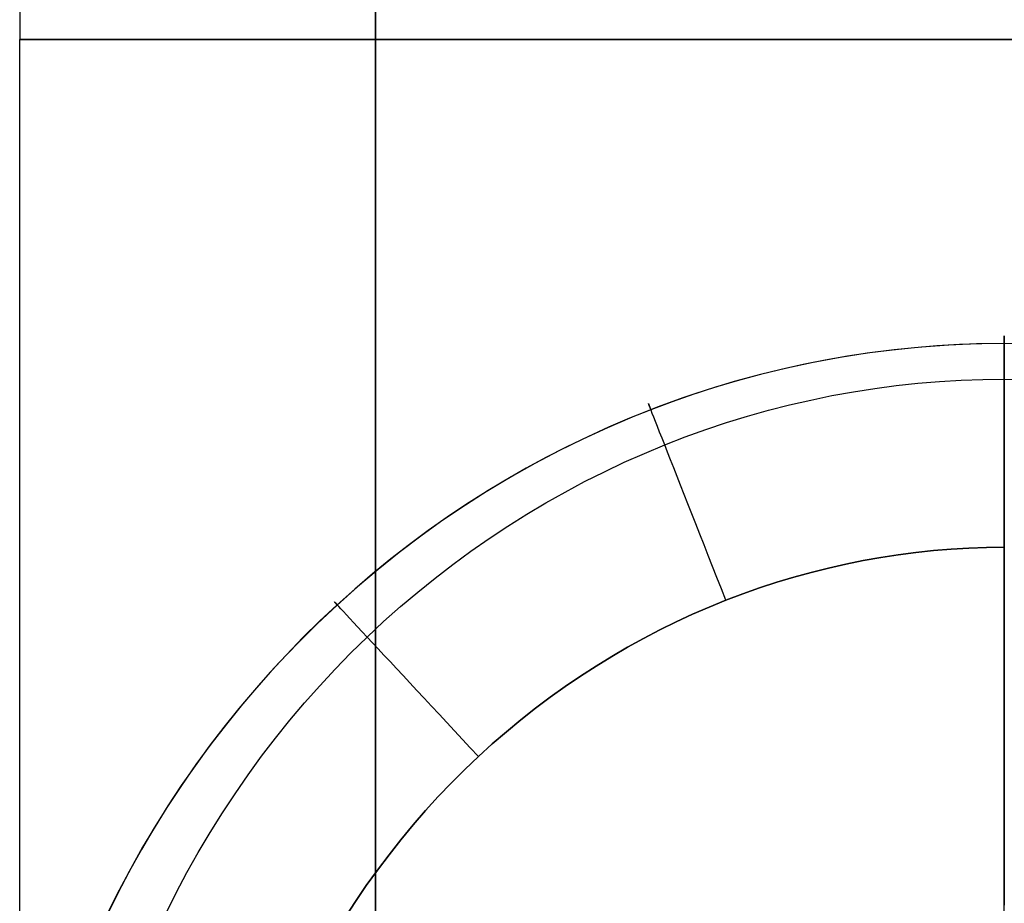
# Model space of a CAD drawing. Extents: x 35614 to 36526, y 4034 to 4838.
# Tile 75 of 79: x 36331 to 36345, y 4665 to 4678. Entities that reach past the tile are written whole.
import ezdxf

# ---------------------------------------------------------------- set-up
doc = ezdxf.new("R2010")
doc.units = 0
doc.layers.add('PREDEFINITO', color=7, linetype='CONTINUOUS')

msp = doc.modelspace()

# ---------------------------------------------------------------- linework, layer by layer
at = {"layer": 'PREDEFINITO'}
for p, q in [((36336.07254989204, 4577.855695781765, 78.32870817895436), (36336.07254989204, 4777.941739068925, 78.32870817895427)), ((36331.02319999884, 4680.275316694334, 182.5624532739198), (36331.02319999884, 4677.332032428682, 182.603330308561)), ((36331.02319999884, 4675.06019353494, 182.5789912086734), (36331.02319999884, 4677.332032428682, 182.603330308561)), ((36331.02319999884, 4675.06019353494, 182.5789912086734), (36331.02319999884, 4677.332032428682, 182.603330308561)), ((36331.02319999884, 4672.805506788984, 182.5065034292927), (36331.02319999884, 4675.06019353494, 182.5789912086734)), ((36331.02319999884, 4672.805506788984, 182.5065034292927), (36331.02319999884, 4675.06019353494, 182.5789912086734)), ((36343.43750112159, 4672.929511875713, -502.5287743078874), (36343.05212483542, 4672.880382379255, -502.531567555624)), ((36343.4081264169, 4672.925722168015, -502.5291629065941), (36343.09093245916, 4672.885308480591, -502.5315613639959)), ((36343.72593309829, 4672.958799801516, -502.5271984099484), (36343.4081264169, 4672.925722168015, -502.5291629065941)), ((36343.82520778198, 4672.967913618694, -502.5265909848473), (36343.43750112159, 4672.929511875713, -502.5287743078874)), ((36344.04421360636, 4672.984536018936, -502.5256686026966), (36343.72593309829, 4672.958799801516, -502.5271984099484)), ((36344.21506472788, 4672.995478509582, -502.5250237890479), (36343.82520778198, 4672.967913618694, -502.5265909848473)), ((36344.3628290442, 4673.002925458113, -502.5245742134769), (36344.04421360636, 4672.984536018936, -502.5256686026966)), ((36344.60689187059, 4673.012097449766, -502.5240789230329), (36344.21506472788, 4672.995478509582, -502.5250237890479)), ((36344.68164051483, 4673.01396275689, -502.523915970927), (36344.3628290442, 4673.002925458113, -502.5245742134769)), ((36345.00050912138, 4673.017661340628, -502.5237625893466), (36344.60689187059, 4673.012097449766, -502.5240789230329)), ((36345.00050912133, 4673.017642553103, -502.523694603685), (36344.68164051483, 4673.01396275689, -502.523915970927)), ((36345.39421835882, 4673.012094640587, -502.5240808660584), (36345.00050912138, 4673.017661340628, -502.5237625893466)), ((36345.00050912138, 4673.017661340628, -502.5237625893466), (36345.00050912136, 4668.836693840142, -486.6309868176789)), ((36345.31937860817, 4673.013961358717, -502.5239105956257), (36345.00050912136, 4673.017642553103, -502.523694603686)), ((36331.02319999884, 4670.568423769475, 182.3866580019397), (36331.02319999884, 4672.805506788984, 182.5065034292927)), ((36331.02319999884, 4670.568423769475, 182.3866580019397), (36331.02319999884, 4672.805506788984, 182.5065034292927)), ((36342.45893830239, 4672.782494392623, -502.5376572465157), (36342.14441589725, 4672.720104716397, -502.5413532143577)), ((36342.66925901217, 4672.820634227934, -502.5349645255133), (36342.28908374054, 4672.750376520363, -502.5389590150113)), ((36342.77449012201, 4672.837564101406, -502.5343930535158), (36342.45893830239, 4672.782494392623, -502.5376572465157)), ((36343.05212483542, 4672.880382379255, -502.531567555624), (36342.66925901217, 4672.820634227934, -502.5349645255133)), ((36343.09093245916, 4672.885308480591, -502.5315613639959), (36342.77449012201, 4672.837564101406, -502.5343930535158)), ((36341.83106180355, 4672.650400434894, -502.5454802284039), (36341.5190149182, 4672.57338691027, -502.5500375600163)), ((36341.91177910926, 4672.669718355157, -502.5435448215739), (36341.53752520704, 4672.578768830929, -502.5487157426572)), ((36342.14441589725, 4672.720104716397, -502.5413532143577), (36341.83106180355, 4672.650400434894, -502.5454802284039)), ((36342.28908374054, 4672.750376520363, -502.5389590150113), (36341.91177910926, 4672.669718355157, -502.5435448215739)), ((36341.20841413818, 4672.489069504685, -502.5550244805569), (36340.89939836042, 4672.397453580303, -502.5604402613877)), ((36341.53752520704, 4672.578768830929, -502.5487157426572), (36341.16650212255, 4672.477637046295, -502.5544655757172)), ((36341.5190149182, 4672.57338691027, -502.5500375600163), (36341.20841413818, 4672.489069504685, -502.5550244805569)), ((36344.07971612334, 4672.480128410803, -505.1405773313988), (36344.38648190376, 4672.498493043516, -505.1401224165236)), ((36344.38648190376, 4672.498493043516, -505.1401224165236), (36344.69347128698, 4672.509520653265, -505.1398477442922)), ((36344.69347128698, 4672.509520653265, -505.1398477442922), (36345.00053571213, 4672.513198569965, -505.1397540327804)), ((36345.00053571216, 4672.513198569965, -505.1397540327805), (36345.30760096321, 4672.509518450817, -505.1398417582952)), ((36340.79888994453, 4672.366432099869, -502.5607881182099), (36340.43486876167, 4672.245263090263, -502.5676771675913)), ((36340.89939836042, 4672.397453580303, -502.5604402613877), (36340.59210648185, 4672.298544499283, -502.5662841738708)), ((36341.16650212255, 4672.477637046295, -502.5544655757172), (36340.79888994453, 4672.366432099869, -502.5607881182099)), ((36342.85786024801, 4672.333553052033, -505.1441850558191), (36343.16224600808, 4672.381139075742, -505.1430163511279)), ((36343.16224600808, 4672.381139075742, -505.1430163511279), (36343.4674496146, 4672.421438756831, -505.1420250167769)), ((36343.4674496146, 4672.421438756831, -505.1420250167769), (36343.77332250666, 4672.454439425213, -505.1412117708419)), ((36343.77332250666, 4672.454439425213, -505.1412117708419), (36344.07971612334, 4672.480128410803, -505.1405773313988)), ((36340.43486876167, 4672.245263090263, -502.5676771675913), (36340.07461866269, 4672.114239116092, -502.5751265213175)), ((36340.59210648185, 4672.298544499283, -502.5662841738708), (36340.28667739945, 4672.192347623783, -502.5725554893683)), ((36341.95109565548, 4672.147203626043, -505.1487482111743), (36342.2521365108, 4672.216572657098, -505.1470517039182)), ((36342.2521365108, 4672.216572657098, -505.1470517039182), (36342.55444089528, 4672.27869335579, -505.1455304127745)), ((36342.55444089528, 4672.27869335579, -505.1455304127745), (36342.85786024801, 4672.333553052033, -505.1441850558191)), ((36339.98325001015, 4672.078868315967, -502.579253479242), (36339.68196701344, 4671.958119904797, -502.5863769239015)), ((36340.07461866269, 4672.114239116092, -502.5751265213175), (36339.71831973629, 4671.973469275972, -502.5831299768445)), ((36340.28667739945, 4672.192347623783, -502.5725554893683), (36339.98325001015, 4672.078868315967, -502.579253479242)), ((36341.35339877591, 4671.986771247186, -505.1526640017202), (36341.65146689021, 4672.07059893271, -505.1506192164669)), ((36341.65146689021, 4672.07059893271, -505.1506192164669), (36341.95109565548, 4672.147203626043, -505.1487482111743)), ((36339.71831973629, 4671.973469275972, -502.5831299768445), (36339.36615207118, 4671.823062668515, -502.5916813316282)), ((36339.68196701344, 4671.958119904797, -502.5863769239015), (36339.38298631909, 4671.830147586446, -502.5939226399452)), ((36341.05703987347, 4671.895733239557, -505.1548818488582), (36341.35339877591, 4671.986771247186, -505.1526640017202)), ((36339.36615207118, 4671.823062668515, -502.5916813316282), (36339.01829575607, 4671.663128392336, -502.6007743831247)), ((36339.38298631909, 4671.830147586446, -502.5939226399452), (36339.08646963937, 4671.695004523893, -502.6018869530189)), ((36340.47004394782, 4671.692076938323, -505.1598338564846), (36340.76253874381, 4671.797497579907, -505.157272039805)), ((36340.76253874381, 4671.797497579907, -505.157272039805), (36341.05703987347, 4671.895733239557, -505.1548818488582)), ((36339.01829575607, 4671.663128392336, -502.6007743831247), (36338.67493087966, 4671.49377554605, -502.61040292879)), ((36339.08646963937, 4671.695004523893, -502.6018869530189), (36338.79257868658, 4671.552743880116, -502.6102661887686)), ((36340.17970404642, 4671.579483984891, -505.1625665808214), (36340.47004394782, 4671.692076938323, -505.1598338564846)), ((36338.79257868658, 4671.552743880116, -502.6102661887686), (36338.50147517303, 4671.403418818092, -502.6190566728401)), ((36339.89166931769, 4671.45974088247, -505.165469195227), (36340.17970404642, 4671.579483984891, -505.1625665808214)), ((36338.50147517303, 4671.403418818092, -502.6190566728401), (36338.213320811, 4671.2470825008, -502.6282547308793)), ((36338.67493087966, 4671.49377554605, -502.61040292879), (36338.33623753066, 4671.315113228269, -502.6205607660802)), ((36339.60609690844, 4671.332907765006, -505.1685394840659), (36339.89166931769, 4671.45974088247, -505.165469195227)), ((36338.213320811, 4671.2470825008, -502.6282547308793), (36337.92827731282, 4671.083788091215, -502.637856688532)), ((36338.33623753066, 4671.315113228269, -502.6205607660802), (36338.00239579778, 4671.127250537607, -502.6312416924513)), ((36339.32314568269, 4671.19905425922, -505.1717749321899), (36339.60609690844, 4671.332907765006, -505.1685394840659)), ((36338.00239579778, 4671.127250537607, -502.6312416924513), (36337.67358576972, 4670.930296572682, -502.6424395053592)), ((36339.04297450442, 4671.058249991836, -505.1751730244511), (36339.32314568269, 4671.19905425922, -505.1717749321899)), ((36337.92827731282, 4671.083788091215, -502.637856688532), (36337.64650639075, 4670.913588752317, -502.6478588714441)), ((36338.76574223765, 4670.910564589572, -505.1787312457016), (36339.04297450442, 4671.058249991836, -505.1751730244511)), ((36337.67358576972, 4670.930296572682, -502.6424395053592), (36337.34998753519, 4670.724360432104, -502.6541480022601)), ((36337.64650639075, 4670.913588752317, -502.6478588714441), (36337.36816975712, 4670.736537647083, -502.6582576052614)), ((36338.49160774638, 4670.756067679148, -505.1824470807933), (36338.76574223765, 4670.910564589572, -505.1787312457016)), ((36337.34998753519, 4670.724360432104, -502.6541480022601), (36337.03178118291, 4670.509551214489, -502.6663609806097)), ((36337.36816975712, 4670.736537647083, -502.6582576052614), (36337.09342912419, 4670.552687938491, -502.6690492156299)), ((36338.2207298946, 4670.594828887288, -505.1863180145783), (36338.49160774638, 4670.756067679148, -505.1824470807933)), ((36331.02319999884, 4668.349387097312, 182.2202416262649), (36331.02319999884, 4670.568423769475, 182.3866580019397)), ((36331.02319999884, 4668.349387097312, 182.2202416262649), (36331.02319999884, 4670.568423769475, 182.3866580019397)), ((36337.09342912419, 4670.552687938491, -502.6690492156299), (36336.82244620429, 4670.362092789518, -502.6802300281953)), ((36337.95326754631, 4670.426917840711, -505.1903415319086), (36338.2207298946, 4670.594828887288, -505.1863180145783)), ((36337.03178118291, 4670.509551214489, -502.6663609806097), (36336.71914680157, 4670.285978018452, -502.6790722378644)), ((36337.68937956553, 4670.252404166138, -505.1945151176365), (36337.95326754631, 4670.426917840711, -505.1903415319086)), ((36336.71914680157, 4670.285978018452, -502.6790722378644), (36336.41226447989, 4670.053749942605, -502.69227557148)), ((36336.82244620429, 4670.362092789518, -502.6802300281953), (36336.5553827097, 4670.164805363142, -502.6917963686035)), ((36337.42922481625, 4670.071357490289, -505.1988362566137), (36337.68937956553, 4670.252404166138, -505.1945151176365)), ((36336.5553827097, 4670.164805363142, -502.6917963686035), (36336.29240035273, 4669.96087882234, -502.7037445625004)), ((36344.24712755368, 4670.099510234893, -506.3227881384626), (36344.49814117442, 4670.114229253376, -506.3227855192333)), ((36344.49814117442, 4670.114229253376, -506.3227855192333), (36344.24712755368, 4670.099510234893, -506.3227881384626)), ((36344.49814117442, 4670.114229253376, -506.3227855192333), (36344.74931488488, 4670.123062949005, -506.3227828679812)), ((36344.74931488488, 4670.123062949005, -506.3227828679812), (36344.49814117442, 4670.114229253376, -506.3227855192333)), ((36344.74931488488, 4670.123062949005, -506.3227828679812), (36345.000541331, 4670.126007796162, -506.322780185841)), ((36345.000541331, 4670.126007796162, -506.322780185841), (36344.74931488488, 4670.123062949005, -506.3227828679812)), ((36345.00051024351, 4646.796440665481, -506.3226600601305), (36345.0005102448, 4670.126007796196, -506.3227801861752)), ((36336.41226447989, 4670.053749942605, -502.69227557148), (36336.11131430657, 4669.812976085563, -502.7059647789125)), ((36337.17296216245, 4669.883847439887, -505.2033024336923), (36337.42922481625, 4670.071357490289, -505.1988362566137)), ((36342.99821818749, 4669.937758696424, -506.3228007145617), (36343.24682104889, 4669.981851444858, -506.322798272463)), ((36343.24682104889, 4669.981851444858, -506.322798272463), (36342.99821818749, 4669.937758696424, -506.3228007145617)), ((36343.24682104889, 4669.981851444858, -506.322798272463), (36343.49612077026, 4670.020076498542, -506.3227957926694)), ((36343.49612077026, 4670.020076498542, -506.3227957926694), (36343.24682104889, 4669.981851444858, -506.322798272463)), ((36343.49612077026, 4670.020076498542, -506.3227957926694), (36343.74600999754, 4670.052430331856, -506.3227932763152)), ((36343.74600999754, 4670.052430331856, -506.3227932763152), (36343.49612077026, 4670.020076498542, -506.3227957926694)), ((36343.74600999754, 4670.052430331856, -506.3227932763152), (36343.9963813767, 4670.07890941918, -506.3227907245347)), ((36343.9963813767, 4670.07890941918, -506.3227907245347), (36343.74600999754, 4670.052430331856, -506.3227932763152)), ((36343.9963813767, 4670.07890941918, -506.3227907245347), (36344.24712755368, 4670.099510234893, -506.3227881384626)), ((36344.24712755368, 4670.099510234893, -506.3227881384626), (36343.9963813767, 4670.07890941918, -506.3227907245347)), ((36336.29240035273, 4669.96087882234, -502.7037445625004), (36336.03366084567, 4669.75036633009, -502.7160709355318)), ((36336.92075046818, 4669.689943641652, -505.2079111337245), (36337.17296216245, 4669.883847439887, -505.2033024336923)), ((36342.25766430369, 4669.770309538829, -506.3228078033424), (36342.50353246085, 4669.831984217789, -506.3228054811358)), ((36342.50353246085, 4669.831984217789, -506.3228054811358), (36342.25766430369, 4669.770309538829, -506.3228078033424)), ((36342.50353246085, 4669.831984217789, -506.3228054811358), (36342.75041954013, 4669.887801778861, -506.3228031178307)), ((36342.75041954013, 4669.887801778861, -506.3228031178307), (36342.50353246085, 4669.831984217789, -506.3228054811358)), ((36342.75041954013, 4669.887801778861, -506.3228031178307), (36342.99821818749, 4669.937758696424, -506.3228007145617)), ((36342.99821818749, 4669.937758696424, -506.3228007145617), (36342.75041954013, 4669.887801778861, -506.3228031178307)), ((36336.03366084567, 4669.75036633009, -502.7160709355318), (36335.77932590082, 4669.53332104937, -502.7287718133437)), ((36336.11131430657, 4669.812976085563, -502.7059647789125), (36335.81647637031, 4669.56376554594, -502.720133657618)), ((36341.76941417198, 4669.629402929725, -506.322812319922), (36342.01292242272, 4669.702781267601, -506.3228100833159)), ((36342.01292242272, 4669.702781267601, -506.3228100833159), (36341.76941417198, 4669.629402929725, -506.322812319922)), ((36342.01292242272, 4669.702781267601, -506.3228100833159), (36342.25766430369, 4669.770309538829, -506.3228078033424)), ((36342.25766430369, 4669.770309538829, -506.3228078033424), (36342.01292242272, 4669.702781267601, -506.3228100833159)), ((36335.81647637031, 4669.56376554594, -502.720133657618), (36335.52793075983, 4669.306227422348, -502.7347760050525)), ((36336.6727485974, 4669.489715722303, -505.2126598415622), (36336.92075046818, 4669.689943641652, -505.2079111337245)), ((36341.52724690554, 4669.550178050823, -506.3228145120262), (36341.76941417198, 4669.629402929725, -506.322812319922)), ((36341.76941417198, 4669.629402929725, -506.322812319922), (36341.52724690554, 4669.550178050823, -506.3228145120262)), ((36335.77932590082, 4669.53332104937, -502.7287718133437), (36335.52955723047, 4669.309796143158, -502.7418435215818)), ((36336.42911541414, 4669.283233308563, -505.2175460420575), (36336.6727485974, 4669.489715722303, -505.2126598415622)), ((36341.04736474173, 4669.37420277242, -506.3228187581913), (36341.28652797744, 4669.465110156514, -506.3228166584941)), ((36341.28652797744, 4669.465110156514, -506.3228166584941), (36341.04736474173, 4669.374202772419, -506.3228187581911)), ((36341.28652797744, 4669.465110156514, -506.3228166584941), (36341.52724690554, 4669.550178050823, -506.3228145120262)), ((36341.52724690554, 4669.550178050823, -506.3228145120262), (36341.28652797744, 4669.465110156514, -506.3228166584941)), ((36335.52793075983, 4669.306227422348, -502.7347760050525), (36335.24585756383, 4669.040470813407, -502.749885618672)), ((36335.52955723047, 4669.309796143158, -502.7418435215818), (36335.2845151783, 4669.079857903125, -502.755281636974)), ((36336.19000978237, 4669.070566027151, -505.2225672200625), (36336.42911541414, 4669.283233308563, -505.2175460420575)), ((36340.57416328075, 4669.174935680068, -506.3228228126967), (36340.8098681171, 4669.277465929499, -506.3228208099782)), ((36340.80986811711, 4669.277465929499, -506.3228208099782), (36340.57416328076, 4669.174935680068, -506.3228228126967)), ((36340.8098681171, 4669.277465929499, -506.3228208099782), (36341.04736474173, 4669.37420277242, -506.3228187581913)), ((36341.04736474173, 4669.374202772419, -506.3228187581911), (36340.80986811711, 4669.277465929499, -506.3228208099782)), ((36340.34037897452, 4669.066654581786, -506.3228247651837), (36340.57416328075, 4669.174935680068, -506.3228228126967)), ((36340.57416328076, 4669.174935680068, -506.3228228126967), (36340.34037897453, 4669.066654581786, -506.3228247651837)), ((36335.24585756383, 4669.040470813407, -502.749885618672), (36334.97043687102, 4668.766604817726, -502.7654562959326)), ((36335.2845151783, 4669.079857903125, -502.755281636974), (36335.04435461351, 4668.843625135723, -502.769078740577)), ((36335.95559056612, 4668.85178350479, -505.227720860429), (36336.19000978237, 4669.070566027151, -505.2225672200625)), ((36340.10864394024, 4668.952665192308, -506.3228266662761), (36340.34037897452, 4669.066654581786, -506.3228247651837)), ((36340.34037897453, 4669.066654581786, -506.3228247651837), (36340.10864394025, 4668.952665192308, -506.3228266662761)), ((36335.72601252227, 4668.626967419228, -505.2330041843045), (36335.95559056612, 4668.85178350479, -505.227720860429)), ((36339.87908691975, 4668.833010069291, -506.3228285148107), (36340.10864394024, 4668.952665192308, -506.3228266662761)), ((36340.10864394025, 4668.952665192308, -506.3228266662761), (36339.87908691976, 4668.833010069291, -506.3228285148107)), ((36334.97043687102, 4668.766604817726, -502.7654562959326), (36334.70184877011, 4668.484738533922, -502.7814818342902)), ((36335.04435461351, 4668.843625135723, -502.769078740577), (36334.80922903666, 4668.601229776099, -502.7832266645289)), ((36339.65183665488, 4668.707731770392, -506.3228303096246), (36339.87908691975, 4668.833010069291, -506.3228285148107)), ((36339.87908691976, 4668.833010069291, -506.3228285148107), (36339.6518366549, 4668.707731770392, -506.3228303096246)), ((36345.00050912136, 4668.836693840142, -486.6309868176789), (36345.00050912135, 4665.047210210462, -470.6433224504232)), ((36334.80922903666, 4668.601229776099, -502.7832266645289), (36334.57929194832, 4668.352803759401, -502.7977172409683)), ((36335.50141397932, 4668.396247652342, -505.238413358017), (36335.72601252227, 4668.626967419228, -505.2330041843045)), ((36339.20477135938, 4668.440475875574, -506.3228337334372), (36339.42702188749, 4668.576872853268, -506.3228320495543)), ((36339.4270218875, 4668.576872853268, -506.3228320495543), (36339.20477135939, 4668.440475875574, -506.3228337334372)), ((36339.42702188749, 4668.576872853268, -506.3228320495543), (36339.65183665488, 4668.707731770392, -506.3228303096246)), ((36339.6518366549, 4668.707731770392, -506.3228303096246), (36339.4270218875, 4668.576872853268, -506.3228320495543)), ((36334.70184877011, 4668.484738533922, -502.7814818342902), (36334.44027334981, 4668.194981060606, -502.7979560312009)), ((36338.9852138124, 4668.298583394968, -506.3228353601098), (36339.20477135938, 4668.440475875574, -506.3228337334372)), ((36339.20477135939, 4668.440475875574, -506.3228337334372), (36338.98521381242, 4668.298583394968, -506.3228353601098)), ((36331.02319999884, 4666.148830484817, 182.0080366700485), (36331.02319999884, 4668.349387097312, 182.2202416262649)), ((36331.02319999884, 4666.148830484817, 182.0080366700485), (36331.02319999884, 4668.349387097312, 182.2202416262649)), ((36334.57929194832, 4668.352803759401, -502.7977172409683), (36334.35469684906, 4668.098479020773, -502.8125423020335)), ((36335.28192915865, 4668.159766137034, -505.2439442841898), (36335.50141397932, 4668.396247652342, -505.238413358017)), ((36338.76847798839, 4668.151237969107, -506.3228369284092), (36338.9852138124, 4668.298583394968, -506.3228353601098)), ((36338.98521381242, 4668.298583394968, -506.3228353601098), (36338.76847798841, 4668.151237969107, -506.3228369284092)), ((36334.44027334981, 4668.194981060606, -502.7979560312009), (36334.18589069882, 4667.897441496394, -502.8148726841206)), ((36335.06769228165, 4667.917664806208, -505.249592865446), (36335.28192915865, 4668.159766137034, -505.2439442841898)), ((36334.35469684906, 4668.098479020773, -502.8125423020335), (36334.13559723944, 4667.838387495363, -502.8276936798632)), ((36338.55469262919, 4667.998482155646, -506.3228384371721), (36338.76847798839, 4668.151237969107, -506.3228369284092)), ((36338.76847798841, 4668.151237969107, -506.3228369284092), (36338.5546926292, 4667.998482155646, -506.3228384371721)), ((36334.18589069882, 4667.897441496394, -502.8148726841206), (36333.95826705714, 4667.616803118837, -502.830828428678)), ((36334.85883756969, 4667.670085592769, -505.2553550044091), (36335.06769228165, 4667.917664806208, -505.249592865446)), ((36338.34398647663, 4667.840358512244, -506.3228398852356), (36338.55469262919, 4667.998482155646, -506.3228384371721)), ((36338.5546926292, 4667.998482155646, -506.3228384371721), (36338.34398647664, 4667.840358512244, -506.3228398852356)), ((36334.13559723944, 4667.838387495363, -502.8276936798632), (36333.92214662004, 4667.572661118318, -502.8431632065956)), ((36338.13648827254, 4667.676909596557, -506.3228412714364), (36338.34398647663, 4667.840358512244, -506.3228398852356)), ((36338.34398647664, 4667.840358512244, -506.3228398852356), (36338.13648827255, 4667.676909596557, -506.3228412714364)), ((36333.95826705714, 4667.616803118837, -502.830828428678), (36333.73817929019, 4667.331265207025, -502.8470627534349)), ((36334.65549924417, 4667.41717042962, -505.2612266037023), (36334.85883756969, 4667.670085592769, -505.2553550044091)), ((36337.93232675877, 4667.508177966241, -506.3228425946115), (36338.13648827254, 4667.676909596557, -506.3228412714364)), ((36338.13648827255, 4667.676909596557, -506.3228412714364), (36337.93232675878, 4667.508177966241, -506.3228425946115)), ((36333.92214662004, 4667.572661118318, -502.8431632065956), (36333.71449849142, 4667.301431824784, -502.8589427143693)), ((36337.73163067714, 4667.334206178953, -506.3228438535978), (36337.93232675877, 4667.508177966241, -506.3228425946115)), ((36337.93232675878, 4667.508177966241, -506.3228425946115), (36337.73163067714, 4667.334206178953, -506.3228438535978)), ((36333.73817929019, 4667.331265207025, -502.8470627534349), (36333.52566744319, 4667.040984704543, -502.8635667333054)), ((36334.45781152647, 4667.159061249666, -505.2672035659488), (36334.65549924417, 4667.41717042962, -505.2612266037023)), ((36337.53452876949, 4667.155036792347, -506.3228450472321), (36337.73163067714, 4667.334206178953, -506.3228438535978)), ((36337.73163067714, 4667.334206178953, -506.3228438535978), (36337.5345287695, 4667.155036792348, -506.3228450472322)), ((36333.71449849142, 4667.301431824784, -502.8589427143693), (36333.51280635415, 4667.024831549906, -502.8750240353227)), ((36333.52566744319, 4667.040984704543, -502.8635667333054), (36333.3207715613, 4666.74611855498, -502.8803314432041)), ((36334.26590863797, 4666.89589998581, -505.2732817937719), (36334.45781152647, 4667.159061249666, -505.2672035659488)), ((36337.3411485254, 4666.970722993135, -506.3228461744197), (36337.53452876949, 4667.155036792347, -506.3228450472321)), ((36337.5345287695, 4667.155036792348, -506.3228450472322), (36337.3411485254, 4666.970722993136, -506.3228461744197)), ((36333.51280635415, 4667.024831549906, -502.8750240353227), (36333.3172237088, 4666.742992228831, -502.8913990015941)), ((36334.07992480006, 4666.627828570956, -505.279457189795), (36334.26590863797, 4666.89589998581, -505.2732817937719)), ((36337.15161242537, 4666.78136048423, -506.3228472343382), (36337.3411485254, 4666.970722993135, -506.3228461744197)), ((36337.3411485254, 4666.970722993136, -506.3228461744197), (36337.15161242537, 4666.78136048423, -506.3228472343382)), ((36336.96604169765, 4666.587055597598, -506.3228482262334), (36337.15161242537, 4666.78136048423, -506.3228472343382)), ((36337.15161242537, 4666.78136048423, -506.3228472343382), (36336.96604169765, 4666.587055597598, -506.3228482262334)), ((36333.3207715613, 4666.74611855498, -502.8803314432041), (36333.12353168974, 4666.446823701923, -502.8973479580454)), ((36333.3172237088, 4666.742992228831, -502.8913990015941), (36333.12790405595, 4666.456045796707, -502.9080594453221)), ((36333.89999423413, 4666.354988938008, -505.2857256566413), (36334.07992480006, 4666.627828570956, -505.279457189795)), ((36336.78455757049, 4666.387914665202, -506.3228491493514), (36336.96604169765, 4666.587055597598, -506.3228482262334)), ((36336.96604169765, 4666.587055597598, -506.3228482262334), (36336.78455757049, 4666.387914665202, -506.3228491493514)), ((36333.12353168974, 4666.446823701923, -502.8973479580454), (36332.93398787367, 4666.143257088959, -502.9146073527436)), ((36333.12790405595, 4666.456045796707, -502.9080594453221), (36332.94500089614, 4666.164124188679, -502.9249971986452)), ((36333.72625116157, 4666.077523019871, -505.2920830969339), (36333.89999423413, 4666.354988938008, -505.2857256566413)), ((36336.60728127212, 4666.184044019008, -506.3228500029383), (36336.78455757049, 4666.387914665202, -506.3228491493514)), ((36336.78455757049, 4666.387914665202, -506.3228491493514), (36336.60728127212, 4666.184044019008, -506.3228500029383)), ((36331.02319999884, 4663.967178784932, 181.7508211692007), (36331.02319999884, 4666.148830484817, 182.0080366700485)), ((36331.02319999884, 4663.967178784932, 181.7508211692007), (36331.02319999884, 4666.148830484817, 182.0080366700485)), ((36332.93398787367, 4666.143257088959, -502.9146073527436), (36332.75218015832, 4665.835575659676, -502.9321007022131)), ((36332.94500089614, 4666.164124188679, -502.9249971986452), (36332.76866772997, 4665.867359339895, -502.9422040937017)), ((36333.55882980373, 4665.795572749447, -505.2985254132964), (36333.72625116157, 4666.077523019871, -505.2920830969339)), ((36336.43433403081, 4665.975549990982, -506.3228507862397), (36336.60728127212, 4666.184044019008, -506.3228500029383)), ((36336.60728127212, 4666.184044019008, -506.3228500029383), (36336.43433403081, 4665.975549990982, -506.3228507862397)), ((36336.2658370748, 4665.76253891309, -506.3228514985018), (36336.43433403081, 4665.975549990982, -506.3228507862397)), ((36336.43433403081, 4665.975549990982, -506.3228507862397), (36336.2658370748, 4665.76253891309, -506.3228514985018)), ((36332.75218015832, 4665.835575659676, -502.9321007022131), (36332.57814858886, 4665.523936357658, -502.9498190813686)), ((36332.76866772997, 4665.867359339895, -502.9422040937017), (36332.59905805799, 4665.565883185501, -502.9596719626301)), ((36333.39786438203, 4665.509280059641, -505.3050485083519), (36333.55882980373, 4665.795572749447, -505.2985254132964)), ((36336.10191163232, 4665.545117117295, -506.3228521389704), (36336.2658370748, 4665.76253891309, -506.3228514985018)), ((36336.2658370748, 4665.76253891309, -506.3228514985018), (36336.10191163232, 4665.545117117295, -506.3228521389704)), ((36332.57814858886, 4665.523936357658, -502.9498190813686), (36332.41193321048, 4665.208496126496, -502.9677535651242)), ((36332.59905805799, 4665.565883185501, -502.9596719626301), (36332.43632538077, 4665.259827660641, -502.9773926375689)), ((36333.24348911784, 4665.218786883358, -505.3116482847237), (36333.39786438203, 4665.509280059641, -505.3050485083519)), ((36335.94267893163, 4665.323390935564, -506.3228527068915), (36336.10191163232, 4665.545117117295, -506.3228521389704)), ((36336.10191163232, 4665.545117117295, -506.3228521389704), (36335.94267893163, 4665.323390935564, -506.3228527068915)), ((36332.43632538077, 4665.259827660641, -502.9773926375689), (36332.28062319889, 4664.949324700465, -502.9953579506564)), ((36333.09583823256, 4664.924235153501, -505.3183206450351), (36333.24348911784, 4665.218786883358, -505.3116482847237)), ((36335.78826020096, 4665.097466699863, -506.3228532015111), (36335.94267893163, 4665.323390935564, -506.3228527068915)), ((36335.94267893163, 4665.323390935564, -506.3228527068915), (36335.78826020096, 4665.097466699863, -506.3228532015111)), ((36332.41193321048, 4665.208496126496, -502.9677535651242), (36332.2535740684, 4664.889411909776, -502.9858952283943)), ((36335.63877666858, 4664.867450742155, -506.3228536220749), (36335.78826020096, 4665.097466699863, -506.3228532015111)), ((36335.78826020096, 4665.097466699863, -506.3228532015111), (36335.63877666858, 4664.867450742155, -506.3228536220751))]:
    msp.add_line(p, q, dxfattribs=at)
at = {"layer": 'PREDEFINITO', "extrusion": (1, -3.636414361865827e-14, -3.636414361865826e-14)}
msp.add_circle((4677.898717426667, 78.3287081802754, 36336.07254989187), 100.0430216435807, dxfattribs=at)
at = {"layer": 'PREDEFINITO', "extrusion": (1, -3.636414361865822e-14, -3.636414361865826e-14)}
msp.add_circle((4677.898717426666, 78.32870818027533, 36336.07254989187), 100.0430216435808, dxfattribs=at)
at = {"layer": 'PREDEFINITO', "extrusion": (0, 1, 0)}
for centre in [(-36345.02540076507, 182.599188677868, 4677.332032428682), (-36345.02540076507, 182.607471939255, 4677.332032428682)]:
    msp.add_circle(centre, 14.00220137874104, dxfattribs=at)
at = {"layer": 'PREDEFINITO', "extrusion": (0.9999999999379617, -2.966988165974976e-06, 1.073656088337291e-05)}
msp.add_arc((4670.233858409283, -503.7130003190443, 36344.98124670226), 3.000000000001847, 269.9997049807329, 15.4478905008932, dxfattribs=at)
at = {"layer": 'PREDEFINITO', "extrusion": (0.9305626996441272, 0.3661325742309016, -1.086679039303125e-05)}
msp.add_arc((-8960.495542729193, -502.9368599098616, 35527.23864264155), 2.999891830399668, 269.9958760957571, 14.35328508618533, dxfattribs=at)
at = {"layer": 'PREDEFINITO', "extrusion": (0.7320450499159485, 0.6812562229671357, -5.968340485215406e-05)}
msp.add_arc((-21338.60367794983, -501.5455112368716, 29780.27090937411), 2.999946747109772, 269.9972652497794, 11.16811186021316, dxfattribs=at)

doc.saveas('drawing.dxf')
